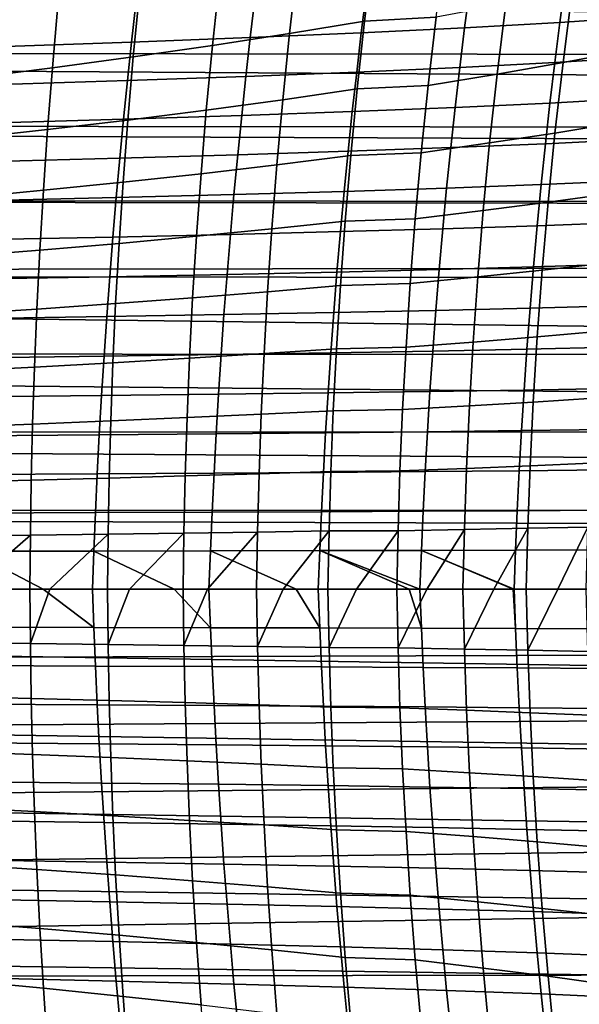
# Model space of a CAD drawing. Header units: metres. Extents: x -365 to 28, y -28 to 28.
# Tile 116 of 256: x -34.05 to -30.38, y -2.73 to 3.74. Entities that reach past the tile are written whole.
import ezdxf

# ---------------------------------------------------------------- set-up
doc = ezdxf.new("R2010")
doc.units = ezdxf.units.M
doc.layers.add('solid_24_501_103_XXX', color=7, linetype='CONTINUOUS')

msp = doc.modelspace()

# ---------------------------------------------------------------- linework, layer by layer
at = {"layer": 'solid_24_501_103_XXX'}
for points in [[(-31.732504, 4.188211, 103.50959), (-31.788132, 3.73543, 103.601593), (-31.318901, 3.761449, 103.89521), (-31.25997, 4.217965, 103.799248)], [(-32.281029, 3.652907, 103.345032), (-31.788132, 3.73543, 103.601593), (-31.732504, 4.188211, 103.50959), (-32.230476, 4.094674, 103.259575)], [(-32.788322, 3.575483, 103.114281), (-32.281029, 3.652907, 103.345032), (-32.230476, 4.094674, 103.259575), (-32.74268, 4.006878, 103.035065)], [(-29.125301, 3.515739, 135.85054), (-61.803535, 3.552755, 145.23848), (-61.739239, 4.021231, 145.462708), (-29.062374, 3.980192, 136.069992)], [(-57.610939, 4.021231, 159.859802), (-57.546642, 3.552755, 160.08403), (-27.266472, 3.362529, 151.489456), (-27.213072, 3.770776, 151.277725)], [(-29.895109, 4.032567, 48.510521), (-29.931854, 3.765415, 48.462662), (-30.505173, 3.727122, 49.801952), (-30.469997, 3.990493, 49.847748)], [(-30.484385, 3.462814, 104.629585), (-30.072845, 3.540231, 104.987556), (-30.007631, 4.023251, 104.883163), (-30.423534, 3.934389, 104.531502)], [(-33.308662, 3.499808, 102.911102), (-32.788322, 3.575483, 103.114281), (-32.74268, 4.006878, 103.035065), (-33.26783, 3.921046, 102.837982)], [(-31.097969, 3.951466, 51.166962), (-31.131525, 3.691577, 51.122963), (-31.810043, 3.658462, 52.423306), (-31.778158, 3.915149, 52.465755)], [(-30.469997, 3.990493, 49.847748), (-30.505173, 3.727122, 49.801952), (-31.131525, 3.691577, 51.122963), (-31.097969, 3.951466, 51.166962)], [(-33.840038, 3.428365, 102.736031), (-33.308662, 3.499808, 102.911102), (-33.26783, 3.921046, 102.837982), (-33.803833, 3.839978, 102.668777)], [(-31.778158, 3.915149, 52.465755), (-31.810043, 3.658462, 52.423306), (-32.539757, 3.627198, 53.700546), (-32.509602, 3.880926, 53.741669)], [(-30.917603, 3.387106, 104.293678), (-30.484385, 3.462814, 104.629585), (-30.423534, 3.934389, 104.531502), (-30.861168, 3.847469, 104.201744)], [(-34.380554, 3.360183, 102.589478), (-33.840038, 3.428365, 102.736031), (-33.803833, 3.839978, 102.668777), (-34.348797, 3.762576, 102.52787)], [(-33.291306, 3.848381, 54.992283), (-33.319668, 3.597396, 54.952293), (-34.148331, 3.568656, 56.175507), (-34.121799, 3.817089, 56.214489)], [(-32.509602, 3.880926, 53.741669), (-32.539757, 3.627198, 53.700546), (-33.319668, 3.597396, 54.952293), (-33.291306, 3.848381, 54.992283)], [(-31.370869, 3.312195, 103.981102), (-30.917603, 3.387106, 104.293678), (-30.861168, 3.847469, 104.201744), (-31.318901, 3.761449, 103.89521)], [(-31.788132, 3.73543, 103.601593), (-31.837124, 3.28977, 103.68396), (-31.370869, 3.312195, 103.981102), (-31.318901, 3.761449, 103.89521)], [(-29.931854, 3.765415, 48.462662), (-29.966667, 3.497407, 48.418816), (-30.538588, 3.46274, 49.76001), (-30.505173, 3.727122, 49.801952)], [(-32.325497, 3.217951, 103.421539), (-31.837124, 3.28977, 103.68396), (-31.788132, 3.73543, 103.601593), (-32.281029, 3.652907, 103.345032)], [(-31.131525, 3.691577, 51.122963), (-31.163481, 3.430534, 51.082642), (-31.840467, 3.400493, 52.38435), (-31.810043, 3.658462, 52.423306)], [(-30.505173, 3.727122, 49.801952), (-30.538588, 3.46274, 49.76001), (-31.163481, 3.430534, 51.082642), (-31.131525, 3.691577, 51.122963)], [(-32.539757, 3.627198, 53.700546), (-32.568573, 3.372075, 53.662743), (-33.346798, 3.344918, 54.915443), (-33.319668, 3.597396, 54.952293)], [(-32.828411, 3.150599, 103.185181), (-32.325497, 3.217951, 103.421539), (-32.281029, 3.652907, 103.345032), (-32.788322, 3.575483, 103.114281)], [(-31.810043, 3.658462, 52.423306), (-31.840467, 3.400493, 52.38435), (-32.568573, 3.372075, 53.662743), (-32.539757, 3.627198, 53.700546)], [(-33.319668, 3.597396, 54.952293), (-33.346798, 3.344918, 54.915443), (-34.173729, 3.318647, 56.139496), (-34.148331, 3.568656, 56.175507)], [(-33.344452, 3.084784, 102.976509), (-32.828411, 3.150599, 103.185181), (-32.788322, 3.575483, 103.114281), (-33.308662, 3.499808, 102.911102)], [(-29.180361, 3.037902, 135.658524), (-61.859802, 3.070447, 145.042252), (-61.803535, 3.552755, 145.23848), (-29.125301, 3.515739, 135.85054)], [(-57.546642, 3.552755, 160.08403), (-57.490372, 3.070447, 160.280273), (-27.314175, 2.949638, 151.674988), (-27.266472, 3.362529, 151.489456)], [(-33.871696, 3.022678, 102.79615), (-33.344452, 3.084784, 102.976509), (-33.308662, 3.499808, 102.911102), (-33.840038, 3.428365, 102.736031)], [(-29.966667, 3.497407, 48.418816), (-29.999552, 3.228221, 48.379025), (-30.570242, 3.197037, 49.721947), (-30.538588, 3.46274, 49.76001)], [(-30.537502, 2.999368, 104.715881), (-30.129732, 3.065674, 105.079384), (-30.072845, 3.540231, 104.987556), (-30.484385, 3.462814, 104.629585)], [(-30.538588, 3.46274, 49.76001), (-30.570242, 3.197037, 49.721947), (-31.193823, 3.168041, 51.046028), (-31.163481, 3.430534, 51.082642)], [(-30.966873, 2.934541, 104.37458), (-30.537502, 2.999368, 104.715881), (-30.484385, 3.462814, 104.629585), (-30.917603, 3.387106, 104.293678)], [(-34.408241, 2.963432, 102.644493), (-33.871696, 3.022678, 102.79615), (-33.840038, 3.428365, 102.736031), (-34.380554, 3.360183, 102.589478)], [(-32.568573, 3.372075, 53.662743), (-32.596043, 3.115284, 53.628296), (-33.372688, 3.090685, 54.881779), (-33.346798, 3.344918, 54.915443)], [(-31.840467, 3.400493, 52.38435), (-31.869419, 3.140957, 52.34893), (-32.596043, 3.115284, 53.628296), (-32.568573, 3.372075, 53.662743)], [(-31.163481, 3.430534, 51.082642), (-31.193823, 3.168041, 51.046028), (-31.869419, 3.140957, 52.34893), (-31.840467, 3.400493, 52.38435)], [(-31.416222, 2.870406, 104.056709), (-30.966873, 2.934541, 104.37458), (-30.917603, 3.387106, 104.293678), (-31.370869, 3.312195, 103.981102)], [(-33.346798, 3.344918, 54.915443), (-33.372688, 3.090685, 54.881779), (-34.197975, 3.066813, 56.106491), (-34.173729, 3.318647, 56.139496)], [(-31.837124, 3.28977, 103.68396), (-31.879814, 2.851437, 103.756508), (-31.416222, 2.870406, 104.056709), (-31.370869, 3.312195, 103.981102)], [(-32.364193, 2.789989, 103.48893), (-31.879814, 2.851437, 103.756508), (-31.837124, 3.28977, 103.68396), (-32.325497, 3.217951, 103.421539)], [(-32.863224, 2.73239, 103.247635), (-32.364193, 2.789989, 103.48893), (-32.325497, 3.217951, 103.421539), (-32.828411, 3.150599, 103.185181)], [(-30.570242, 3.197037, 49.721947), (-30.600126, 2.929702, 49.687801), (-31.222549, 2.903798, 51.013161), (-31.193823, 3.168041, 51.046028)], [(-29.999552, 3.228221, 48.379025), (-30.030506, 2.957536, 48.343319), (-30.600126, 2.929702, 49.687801), (-30.570242, 3.197037, 49.721947)], [(-32.596043, 3.115284, 53.628296), (-32.622143, 2.856551, 53.59724), (-33.397316, 2.834436, 54.851326), (-33.372688, 3.090685, 54.881779)], [(-33.375454, 2.676118, 103.034126), (-32.863224, 2.73239, 103.247635), (-32.828411, 3.150599, 103.185181), (-33.344452, 3.084784, 102.976509)], [(-31.869419, 3.140957, 52.34893), (-31.896885, 2.879568, 52.317081), (-32.622143, 2.856551, 53.59724), (-32.596043, 3.115284, 53.628296)], [(-31.193823, 3.168041, 51.046028), (-31.222549, 2.903798, 51.013161), (-31.896885, 2.879568, 52.317081), (-31.869419, 3.140957, 52.34893)], [(-29.227266, 2.549127, 135.494949), (-61.907749, 2.576846, 144.875046), (-61.859802, 3.070447, 145.042252), (-29.180361, 3.037902, 135.658524)], [(-57.490372, 3.070447, 160.280273), (-57.442429, 2.576846, 160.447464), (-27.355877, 2.533432, 151.834534), (-27.314175, 2.949638, 151.674988)], [(-33.372688, 3.090685, 54.881779), (-33.397316, 2.834436, 54.851326), (-34.221046, 2.812903, 56.07653), (-34.197975, 3.066813, 56.106491)], [(-33.899033, 2.623043, 102.849083), (-33.375454, 2.676118, 103.034126), (-33.344452, 3.084784, 102.976509), (-33.871696, 3.022678, 102.79615)], [(-30.5833, 2.544269, 104.790108), (-30.178743, 2.599823, 105.15834), (-30.129732, 3.065674, 105.079384), (-30.537502, 2.999368, 104.715881)], [(-34.432064, 2.572433, 102.692894), (-33.899033, 2.623043, 102.849083), (-33.871696, 3.022678, 102.79615), (-34.408241, 2.963432, 102.644493)], [(-31.009356, 2.489967, 104.444214), (-30.5833, 2.544269, 104.790108), (-30.537502, 2.999368, 104.715881), (-30.966873, 2.934541, 104.37458)], [(-31.455307, 2.436253, 104.121834), (-31.009356, 2.489967, 104.444214), (-30.966873, 2.934541, 104.37458), (-31.416222, 2.870406, 104.056709)], [(-30.600126, 2.929702, 49.687801), (-30.628237, 2.660559, 49.657627), (-31.249643, 2.637642, 50.984089), (-31.222549, 2.903798, 51.013161)], [(-30.030506, 2.957536, 48.343319), (-30.059525, 2.68516, 48.311752), (-30.628237, 2.660559, 49.657627), (-30.600126, 2.929702, 49.687801)], [(-32.622143, 2.856551, 53.59724), (-32.646862, 2.595742, 53.569633), (-33.420662, 2.576051, 54.824146), (-33.397316, 2.834436, 54.851326)], [(-31.896885, 2.879568, 52.317081), (-31.92285, 2.616177, 52.288857), (-32.646862, 2.595742, 53.569633), (-32.622143, 2.856551, 53.59724)], [(-32.397411, 2.369151, 103.547073), (-31.916534, 2.420584, 103.819054), (-31.879814, 2.851437, 103.756508), (-32.364193, 2.789989, 103.48893)], [(-31.222549, 2.903798, 51.013161), (-31.249643, 2.637642, 50.984089), (-31.92285, 2.616177, 52.288857), (-31.896885, 2.879568, 52.317081)], [(-31.879814, 2.851437, 103.756508), (-31.916534, 2.420584, 103.819054), (-31.455307, 2.436253, 104.121834), (-31.416222, 2.870406, 104.056709)], [(-33.397316, 2.834436, 54.851326), (-33.420662, 2.576051, 54.824146), (-34.242931, 2.556813, 56.049667), (-34.221046, 2.812903, 56.07653)], [(-32.893032, 2.320965, 103.301552), (-32.397411, 2.369151, 103.547073), (-32.364193, 2.789989, 103.48893), (-32.863224, 2.73239, 103.247635)], [(-33.401913, 2.273899, 103.083878), (-32.893032, 2.320965, 103.301552), (-32.863224, 2.73239, 103.247635), (-33.375454, 2.676118, 103.034126)], [(-33.922264, 2.229529, 102.894791), (-33.401913, 2.273899, 103.083878), (-33.375454, 2.676118, 103.034126), (-33.899033, 2.623043, 102.849083)], [(-30.628237, 2.660559, 49.657627), (-30.654535, 2.390108, 49.63158), (-31.275068, 2.370078, 50.958969), (-31.249643, 2.637642, 50.984089)], [(-30.059525, 2.68516, 48.311752), (-30.086578, 2.411592, 48.284481), (-30.654535, 2.390108, 49.63158), (-30.628237, 2.660559, 49.657627)], [(-34.452221, 2.187238, 102.734673), (-33.922264, 2.229529, 102.894791), (-33.899033, 2.623043, 102.849083), (-34.432064, 2.572433, 102.692894)], [(-32.646862, 2.595742, 53.569633), (-32.670155, 2.333365, 53.545612), (-33.442688, 2.316043, 54.800369), (-33.420662, 2.576051, 54.824146)], [(-31.92285, 2.616177, 52.288857), (-31.947277, 2.351291, 52.264397), (-32.670155, 2.333365, 53.545612), (-32.646862, 2.595742, 53.569633)], [(-31.249643, 2.637642, 50.984089), (-31.275068, 2.370078, 50.958969), (-31.947277, 2.351291, 52.264397), (-31.92285, 2.616177, 52.288857)], [(-30.622185, 2.097735, 104.851982), (-30.220322, 2.142921, 105.224075), (-30.178743, 2.599823, 105.15834), (-30.5833, 2.544269, 104.790108)], [(-29.265896, 2.050764, 135.360229), (-61.947239, 2.073334, 144.737335), (-61.907749, 2.576846, 144.875046), (-29.227266, 2.549127, 135.494949)], [(-57.442429, 2.576846, 160.447464), (-57.402939, 2.073334, 160.58519), (-27.391415, 2.114419, 151.968658), (-27.355877, 2.533432, 151.834534)], [(-33.420662, 2.576051, 54.824146), (-33.442688, 2.316043, 54.800369), (-34.26358, 2.29906, 56.026024), (-34.242931, 2.556813, 56.049667)], [(-31.045429, 2.053578, 104.502327), (-30.622185, 2.097735, 104.851982), (-30.5833, 2.544269, 104.790108), (-31.009356, 2.489967, 104.444214)], [(-31.488468, 2.009903, 104.176262), (-31.045429, 2.053578, 104.502327), (-31.009356, 2.489967, 104.444214), (-31.455307, 2.436253, 104.121834)], [(-32.425453, 1.95557, 103.595833), (-31.947609, 1.997363, 103.871437), (-31.916534, 2.420584, 103.819054), (-32.397411, 2.369151, 103.547073)], [(-31.916534, 2.420584, 103.819054), (-31.947609, 1.997363, 103.871437), (-31.488468, 2.009903, 104.176262), (-31.455307, 2.436253, 104.121834)], [(-30.086578, 2.411592, 48.284481), (-30.111622, 2.13756, 48.2617), (-30.67898, 2.11907, 49.60984), (-30.654535, 2.390108, 49.63158)], [(-32.670155, 2.333365, 53.545612), (-32.691982, 2.070119, 53.525333), (-33.463352, 2.055102, 54.780148), (-33.442688, 2.316043, 54.800369)], [(-32.918102, 1.916435, 103.346832), (-32.425453, 1.95557, 103.595833), (-32.397411, 2.369151, 103.547073), (-32.893032, 2.320965, 103.301552)], [(-31.947277, 2.351291, 52.264397), (-31.970119, 2.085614, 52.24387), (-32.691982, 2.070119, 53.525333), (-32.670155, 2.333365, 53.545612)], [(-31.275068, 2.370078, 50.958969), (-31.298782, 2.101817, 50.937969), (-31.970119, 2.085614, 52.24387), (-31.947277, 2.351291, 52.264397)], [(-30.654535, 2.390108, 49.63158), (-30.67898, 2.11907, 49.60984), (-31.298782, 2.101817, 50.937969), (-31.275068, 2.370078, 50.958969)], [(-33.442688, 2.316043, 54.800369), (-33.463352, 2.055102, 54.780148), (-34.282959, 2.040325, 56.005753), (-34.26358, 2.29906, 56.026024)], [(-33.941616, 1.842207, 102.933228), (-33.424068, 1.878217, 103.125702), (-33.401913, 2.273899, 103.083878), (-33.922264, 2.229529, 102.894791)], [(-33.424068, 1.878217, 103.125702), (-32.918102, 1.916435, 103.346832), (-32.893032, 2.320965, 103.301552), (-33.401913, 2.273899, 103.083878)], [(-34.468899, 1.807901, 102.769806), (-33.941616, 1.842207, 102.933228), (-33.922264, 2.229529, 102.894791), (-34.452221, 2.187238, 102.734673)], [(-30.111622, 2.13756, 48.2617), (-30.134615, 1.863792, 48.243599), (-30.701527, 1.848164, 49.59259), (-30.67898, 2.11907, 49.60984)], [(-30.654575, 1.659983, 104.90123), (-30.254917, 1.695212, 105.276283), (-30.220322, 2.142921, 105.224075), (-30.622185, 2.097735, 104.851982)], [(-29.296099, 1.544652, 135.254913), (-61.978115, 1.5618, 144.629639), (-61.947239, 2.073334, 144.737335), (-29.265896, 2.050764, 135.360229)], [(-57.402939, 2.073334, 160.58519), (-27.420622, 1.693587, 152.077682), (-27.391415, 2.114419, 151.968658)], [(-57.402939, 2.073334, 160.58519), (-57.372059, 1.5618, 160.692871), (-27.443422, 1.271234, 152.162064), (-27.420622, 1.693587, 152.077682)], [(-31.970119, 2.085614, 52.24387), (-31.991335, 1.819854, 52.227451), (-32.712299, 1.806703, 53.508961), (-32.691982, 2.070119, 53.525333)], [(-31.298782, 2.101817, 50.937969), (-31.320738, 1.833574, 50.921268), (-31.991335, 1.819854, 52.227451), (-31.970119, 2.085614, 52.24387)], [(-30.67898, 2.11907, 49.60984), (-30.701527, 1.848164, 49.59259), (-31.320738, 1.833574, 50.921268), (-31.298782, 2.101817, 50.937969)], [(-31.075474, 1.625565, 104.548698), (-30.654575, 1.659983, 104.90123), (-30.622185, 2.097735, 104.851982), (-31.045429, 2.053578, 104.502327)], [(-33.463352, 2.055102, 54.780148), (-33.482605, 1.793919, 54.763634), (-34.301018, 1.781293, 55.988987), (-34.282959, 2.040325, 56.005753)], [(-32.691982, 2.070119, 53.525333), (-32.712299, 1.806703, 53.508961), (-33.482605, 1.793919, 54.763634), (-33.463352, 2.055102, 54.780148)], [(-31.947609, 1.997363, 103.871437), (-31.973372, 1.581927, 103.913483), (-31.516052, 1.591525, 104.21981), (-31.488468, 2.009903, 104.176262)], [(-31.516052, 1.591525, 104.21981), (-31.075474, 1.625565, 104.548698), (-31.045429, 2.053578, 104.502327), (-31.488468, 2.009903, 104.176262)], [(-32.938713, 1.518907, 103.383377), (-32.448616, 1.549373, 103.635094), (-32.425453, 1.95557, 103.595833), (-32.918102, 1.916435, 103.346832)], [(-32.448616, 1.549373, 103.635094), (-31.973372, 1.581927, 103.913483), (-31.947609, 1.997363, 103.871437), (-32.425453, 1.95557, 103.595833)], [(-33.957298, 1.461147, 102.964371), (-33.442162, 1.48916, 103.159531), (-33.424068, 1.878217, 103.125702), (-33.941616, 1.842207, 102.933228)], [(-33.442162, 1.48916, 103.159531), (-32.938713, 1.518907, 103.383377), (-32.918102, 1.916435, 103.346832), (-33.424068, 1.878217, 103.125702)], [(-34.482304, 1.434471, 102.798294), (-33.957298, 1.461147, 102.964371), (-33.941616, 1.842207, 102.933228), (-34.468899, 1.807901, 102.769806)], [(-31.991335, 1.819854, 52.227451), (-32.010876, 1.554715, 52.215302), (-32.731056, 1.543815, 53.496655), (-32.712299, 1.806703, 53.508961)], [(-31.320738, 1.833574, 50.921268), (-31.340895, 1.566062, 50.909046), (-32.010876, 1.554715, 52.215302), (-31.991335, 1.819854, 52.227451)], [(-30.701527, 1.848164, 49.59259), (-30.722132, 1.578113, 49.580021), (-31.340895, 1.566062, 50.909046), (-31.320738, 1.833574, 50.921268)], [(-30.134615, 1.863792, 48.243599), (-30.155516, 1.591014, 48.23037), (-30.722132, 1.578113, 49.580021), (-30.701527, 1.848164, 49.59259)], [(-33.482605, 1.793919, 54.763634), (-33.500408, 1.533186, 54.75098), (-34.317715, 1.522647, 55.97588), (-34.301018, 1.781293, 55.988987)], [(-32.712299, 1.806703, 53.508961), (-32.731056, 1.543815, 53.496655), (-33.500408, 1.533186, 54.75098), (-33.482605, 1.793919, 54.763634)], [(-30.680862, 1.231194, 104.937744), (-30.282961, 1.256901, 105.314827), (-30.254917, 1.695212, 105.276283), (-30.654575, 1.659983, 104.90123)], [(-31.538389, 1.181252, 104.252434), (-31.09985, 1.206085, 104.583252), (-31.075474, 1.625565, 104.548698), (-31.516052, 1.591525, 104.21981)], [(-31.09985, 1.206085, 104.583252), (-30.680862, 1.231194, 104.937744), (-30.654575, 1.659983, 104.90123), (-31.075474, 1.625565, 104.548698)], [(-29.317738, 1.033098, 135.179443), (-62.000244, 1.044636, 144.552475), (-61.978115, 1.5618, 144.629639), (-29.296099, 1.544652, 135.254913)], [(-57.372059, 1.5618, 160.692871), (-57.349934, 1.044636, 160.770035), (-27.459742, 0.848046, 152.222076), (-27.443422, 1.271234, 152.162064)], [(-32.010876, 1.554715, 52.215302), (-32.028702, 1.290894, 52.207588), (-32.748215, 1.282142, 53.488571), (-32.731056, 1.543815, 53.496655)], [(-32.467182, 1.150658, 103.664825), (-31.994131, 1.174394, 103.945168), (-31.973372, 1.581927, 103.913483), (-32.448616, 1.549373, 103.635094)], [(-31.340895, 1.566062, 50.909046), (-31.359205, 1.299984, 50.901474), (-32.028702, 1.290894, 52.207588), (-32.010876, 1.554715, 52.215302)], [(-31.973372, 1.581927, 103.913483), (-31.994131, 1.174394, 103.945168), (-31.538389, 1.181252, 104.252434), (-31.516052, 1.591525, 104.21981)], [(-30.722132, 1.578113, 49.580021), (-30.740753, 1.309627, 49.572311), (-31.359205, 1.299984, 50.901474), (-31.340895, 1.566062, 50.909046)], [(-30.155516, 1.591014, 48.23037), (-30.174282, 1.319947, 48.222202), (-30.740753, 1.309627, 49.572311), (-30.722132, 1.578113, 49.580021)], [(-33.500408, 1.533186, 54.75098), (-33.516716, 1.273581, 54.742336), (-34.333012, 1.265057, 55.966572), (-34.317715, 1.522647, 55.97588)], [(-33.969521, 1.086389, 102.988251), (-33.456429, 1.106785, 103.185394), (-33.442162, 1.48916, 103.159531), (-33.957298, 1.461147, 102.964371)], [(-32.731056, 1.543815, 53.496655), (-32.748215, 1.282142, 53.488571), (-33.516716, 1.273581, 54.742336), (-33.500408, 1.533186, 54.75098)], [(-33.456429, 1.106785, 103.185394), (-32.955109, 1.128457, 103.411201), (-32.938713, 1.518907, 103.383377), (-33.442162, 1.48916, 103.159531)], [(-32.955109, 1.128457, 103.411201), (-32.467182, 1.150658, 103.664825), (-32.448616, 1.549373, 103.635094), (-32.938713, 1.518907, 103.383377)], [(-34.492603, 1.066973, 102.82019), (-33.969521, 1.086389, 102.988251), (-33.957298, 1.461147, 102.964371), (-34.482304, 1.434471, 102.798294)], [(-31.359205, 1.299984, 50.901474), (-31.375683, 1.03577, 50.898643), (-32.044819, 1.028808, 52.204403), (-32.028702, 1.290894, 52.207588)], [(-30.740753, 1.309627, 49.572311), (-30.757404, 1.043148, 49.569557), (-31.375683, 1.03577, 50.898643), (-31.359205, 1.299984, 50.901474)], [(-30.174282, 1.319947, 48.222202), (-30.190931, 1.051042, 48.2192), (-30.757404, 1.043148, 49.569557), (-30.740753, 1.309627, 49.572311)], [(-33.516716, 1.273581, 54.742336), (-33.531532, 1.015496, 54.737778), (-34.346909, 1.008902, 55.961132), (-34.333012, 1.265057, 55.966572)], [(-32.748215, 1.282142, 53.488571), (-32.763783, 1.02209, 53.484795), (-33.531532, 1.015496, 54.737778), (-33.516716, 1.273581, 54.742336)], [(-32.028702, 1.290894, 52.207588), (-32.044819, 1.028808, 52.204403), (-32.763783, 1.02209, 53.484795), (-32.748215, 1.282142, 53.488571)], [(-31.118904, 0.795255, 104.606094), (-30.701431, 0.811509, 104.961632), (-30.680862, 1.231194, 104.937744), (-31.09985, 1.206085, 104.583252)], [(-30.701431, 0.811509, 104.961632), (-30.304871, 0.828152, 105.339806), (-30.282961, 1.256901, 105.314827), (-30.680862, 1.231194, 104.937744)], [(-32.481415, 0.759485, 103.685158), (-32.010185, 0.774845, 103.966606), (-31.994131, 1.174394, 103.945168), (-32.467182, 1.150658, 103.664825)], [(-31.994131, 1.174394, 103.945168), (-32.010185, 0.774845, 103.966606), (-31.55579, 0.77918, 104.274239), (-31.538389, 1.181252, 104.252434)], [(-31.55579, 0.77918, 104.274239), (-31.118904, 0.795255, 104.606094), (-31.09985, 1.206085, 104.583252), (-31.538389, 1.181252, 104.252434)], [(-33.978462, 0.71794, 103.004997), (-33.467072, 0.731116, 103.203407), (-33.456429, 1.106785, 103.185394), (-33.969521, 1.086389, 102.988251)], [(-33.467072, 0.731116, 103.203407), (-32.967533, 0.745127, 103.43042), (-32.955109, 1.128457, 103.411201), (-33.456429, 1.106785, 103.185394)], [(-32.967533, 0.745127, 103.43042), (-32.481415, 0.759485, 103.685158), (-32.467182, 1.150658, 103.664825), (-32.955109, 1.128457, 103.411201)], [(-29.330763, 0.51737, 135.134018), (-62.013561, 0.52317, 144.506027), (-62.000244, 1.044636, 144.552475), (-29.317738, 1.033098, 135.179443)], [(-57.349934, 1.044636, 160.770035), (-57.336613, 0.52317, 160.816483), (-27.469551, 0.424102, 152.257996), (-27.459742, 0.848046, 152.222076)], [(-34.499969, 0.705401, 102.835609), (-33.978462, 0.71794, 103.004997), (-33.969521, 1.086389, 102.988251), (-34.492603, 1.066973, 102.82019)], [(-31.375683, 1.03577, 50.898643), (-31.39039, 0.773551, 50.900562), (-32.059288, 0.768575, 52.205746), (-32.044819, 1.028808, 52.204403)], [(-30.757404, 1.043148, 49.569557), (-30.772156, 0.778819, 49.571766), (-31.39039, 0.773551, 50.900562), (-31.375683, 1.03577, 50.898643)], [(-30.190931, 1.051042, 48.2192), (-30.205538, 0.784456, 48.221371), (-30.772156, 0.778819, 49.571766), (-30.757404, 1.043148, 49.569557)], [(-33.531532, 1.015496, 54.737778), (-33.544914, 0.75902, 54.737301), (-34.359459, 0.754257, 55.959553), (-34.346909, 1.008902, 55.961132)], [(-32.763783, 1.02209, 53.484795), (-32.777813, 0.763761, 53.485321), (-33.544914, 0.75902, 54.737301), (-33.531532, 1.015496, 54.737778)], [(-32.044819, 1.028808, 52.204403), (-32.059288, 0.768575, 52.205746), (-32.777813, 0.763761, 53.485321), (-32.763783, 1.02209, 53.484795)], [(-32.010185, 0.774845, 103.966606), (-32.021828, 0.383357, 103.977913), (-31.568571, 0.385403, 104.285339), (-31.55579, 0.77918, 104.274239)], [(-31.568571, 0.385403, 104.285339), (-31.13298, 0.393192, 104.61734), (-31.118904, 0.795255, 104.606094), (-31.55579, 0.77918, 104.274239)], [(-30.772156, 0.778819, 49.571766), (-30.78508, 0.516767, 49.578934), (-31.4034, 0.51344, 50.907223), (-31.39039, 0.773551, 50.900562)], [(-31.13298, 0.393192, 104.61734), (-30.716658, 0.401064, 104.973007), (-30.701431, 0.811509, 104.961632), (-31.118904, 0.795255, 104.606094)], [(-30.205538, 0.784456, 48.221371), (-30.218184, 0.520328, 48.228718), (-30.78508, 0.516767, 49.578934), (-30.772156, 0.778819, 49.571766)], [(-30.716658, 0.401064, 104.973007), (-30.321058, 0.409128, 105.351334), (-30.304871, 0.828152, 105.339806), (-30.701431, 0.811509, 104.961632)], [(-34.504555, 0.349748, 102.844673), (-33.984314, 0.355808, 103.014732), (-33.978462, 0.71794, 103.004997), (-34.499969, 0.705401, 102.835609)], [(-33.544914, 0.75902, 54.737301), (-33.556911, 0.504229, 54.740894), (-34.370712, 0.501184, 55.961823), (-34.359459, 0.754257, 55.959553)], [(-33.984314, 0.355808, 103.014732), (-33.474304, 0.362177, 103.213707), (-33.467072, 0.731116, 103.203407), (-33.978462, 0.71794, 103.004997)], [(-32.777813, 0.763761, 53.485321), (-32.790363, 0.507245, 53.490143), (-33.556911, 0.504229, 54.740894), (-33.544914, 0.75902, 54.737301)], [(-33.474304, 0.362177, 103.213707), (-32.976223, 0.368958, 103.441154), (-32.967533, 0.745127, 103.43042), (-33.467072, 0.731116, 103.203407)], [(-32.976223, 0.368958, 103.441154), (-32.491581, 0.375911, 103.69622), (-32.481415, 0.759485, 103.685158), (-32.967533, 0.745127, 103.43042)], [(-32.059288, 0.768575, 52.205746), (-32.072178, 0.510295, 52.211605), (-32.790363, 0.507245, 53.490143), (-32.777813, 0.763761, 53.485321)], [(-32.491581, 0.375911, 103.69622), (-32.021828, 0.383357, 103.977913), (-32.010185, 0.774845, 103.966606), (-32.481415, 0.759485, 103.685158)], [(-31.39039, 0.773551, 50.900562), (-31.4034, 0.51344, 50.907223), (-32.072178, 0.510295, 52.211605), (-32.059288, 0.768575, 52.205746)], [(-29.330763, 0.51737, 135.134018), (-29.335108, 0, 135.118866), (-62.018005, 0, 144.490524), (-62.013561, 0.52317, 144.506027)], [(-57.336613, 0.52317, 160.816483), (-57.332172, 0, 160.831985), (-27.472822, 0, 152.269943), (-27.469551, 0.424102, 152.257996)], [(-30.218184, 0.520328, 48.228718), (-30.228949, 0.258796, 48.241241), (-30.796255, 0.257118, 49.591072), (-30.78508, 0.516767, 49.578934)], [(-33.556911, 0.504229, 54.740894), (-33.567589, 0.251197, 54.748554), (-34.380722, 0.249745, 55.967934), (-34.370712, 0.501184, 55.961823)], [(-32.790363, 0.507245, 53.490143), (-32.801502, 0.252628, 53.49926), (-33.567589, 0.251197, 54.748554), (-33.556911, 0.504229, 54.740894)], [(-32.072178, 0.510295, 52.211605), (-32.083546, 0.254069, 52.221985), (-32.801502, 0.252628, 53.49926), (-32.790363, 0.507245, 53.490143)], [(-31.4034, 0.51344, 50.907223), (-31.414782, 0.255551, 50.918625), (-32.083546, 0.254069, 52.221985), (-32.072178, 0.510295, 52.211605)], [(-30.78508, 0.516767, 49.578934), (-30.796255, 0.257118, 49.591072), (-31.414782, 0.255551, 50.918625), (-31.4034, 0.51344, 50.907223)], [(-31.568571, 0.385403, 104.285339), (-31.576916, 0.000014, 104.285957), (-31.380161, 0.000013, 104.431206), (-31.13298, 0.393192, 104.61734)], [(-31.380161, 0.000013, 104.431206), (-31.142328, 0.000012, 104.617188), (-31.13298, 0.393192, 104.61734)], [(-31.13298, 0.393192, 104.61734), (-31.142328, 0.000012, 104.617188), (-30.938673, 0.000007, 104.786125), (-30.716658, 0.401064, 104.973007)], [(-30.938673, 0.000007, 104.786125), (-30.726866, 0.000002, 104.972031), (-30.716658, 0.401064, 104.973007)], [(-30.716658, 0.401064, 104.973007), (-30.726866, 0.000002, 104.972031), (-30.519051, -0.000003, 105.165367), (-30.321058, 0.409128, 105.351334)], [(-30.519051, -0.000003, 105.165367), (-30.331932, -0.000007, 105.349518), (-30.321058, 0.409128, 105.351334)], [(-34.504555, 0.349748, 102.844673), (-34.50647, 0.000007, 102.847527), (-34.393906, 0.000006, 102.881691), (-33.984314, 0.355808, 103.014732)], [(-34.393906, 0.000006, 102.881691), (-33.987179, 0.000003, 103.017609), (-33.984314, 0.355808, 103.014732)], [(-33.984314, 0.355808, 103.014732), (-33.987179, 0.000003, 103.017609), (-33.85704, 0, 103.065331), (-33.474304, 0.362177, 103.213707)], [(-33.85704, 0, 103.065331), (-33.478321, -0.000006, 103.216408), (-33.474304, 0.362177, 103.213707)], [(-33.474304, 0.362177, 103.213707), (-33.478321, -0.000006, 103.216408), (-33.332394, -0.000008, 103.279625), (-32.976223, 0.368958, 103.441154)], [(-33.332394, -0.000008, 103.279625), (-32.981491, -0.000011, 103.443489), (-32.976223, 0.368958, 103.441154)], [(-32.976223, 0.368958, 103.441154), (-32.981491, -0.000011, 103.443489), (-32.820805, -0.000011, 103.5243), (-32.491581, 0.375911, 103.69622)], [(-32.820805, -0.000011, 103.5243), (-32.498032, -0.000007, 103.698074), (-32.491581, 0.375911, 103.69622)], [(-32.491581, 0.375911, 103.69622), (-32.498032, -0.000007, 103.698074), (-32.32338, -0.000003, 103.798721), (-32.021828, 0.383357, 103.977913)], [(-32.32338, -0.000003, 103.798721), (-32.02932, 0.000004, 103.97924), (-32.021828, 0.383357, 103.977913)], [(-32.021828, 0.383357, 103.977913), (-32.02932, 0.000004, 103.97924), (-31.842358, 0.000009, 104.10157), (-31.568571, 0.385403, 104.285339)], [(-31.842358, 0.000009, 104.10157), (-31.576916, 0.000014, 104.285957), (-31.568571, 0.385403, 104.285339)], [(-33.899864, 0, 55.256176), (-34.389488, 0, 55.977798), (-34.380722, 0.249745, 55.967934)], [(-33.567589, 0.251197, 54.748554), (-33.576904, 0, 54.760136), (-33.899864, 0, 55.256176), (-34.380722, 0.249745, 55.967934)], [(-33.039589, 0, 53.895916), (-33.576904, 0, 54.760136), (-33.567589, 0.251197, 54.748554)], [(-32.801502, 0.252628, 53.49926), (-32.811218, 0, 53.512558), (-33.039589, 0, 53.895916), (-33.567589, 0.251197, 54.748554)], [(-32.237469, 0, 52.502098), (-32.811218, 0, 53.512558), (-32.801502, 0.252628, 53.49926)], [(-32.083546, 0.254069, 52.221985), (-32.093437, 0, 52.236832), (-32.237469, 0, 52.502098), (-32.801502, 0.252628, 53.49926)], [(-31.494583, 0, 51.076889), (-32.093437, 0, 52.236832), (-32.083546, 0.254069, 52.221985)], [(-31.414782, 0.255551, 50.918625), (-31.424595, 0, 50.934757), (-32.083546, 0.254069, 52.221985)], [(-31.424595, 0, 50.934757), (-31.494583, 0, 51.076889), (-32.083546, 0.254069, 52.221985)], [(-30.812038, 0, 49.622337), (-31.424595, 0, 50.934757), (-31.414782, 0.255551, 50.918625)], [(-30.796255, 0.257118, 49.591072), (-30.805754, 0, 49.608173), (-31.414782, 0.255551, 50.918625)], [(-30.805754, 0, 49.608173), (-30.812038, 0, 49.622337), (-31.414782, 0.255551, 50.918625)], [(-30.228949, 0.258796, 48.241241), (-30.237917, 0, 48.258961), (-30.805754, 0, 49.608173), (-30.796255, 0.257118, 49.591072)], [(-29.317738, -1.033098, 135.179443), (-62.013561, -0.52317, 144.506027), (-62.018005, 0, 144.490524), (-29.330763, -0.51737, 135.134018)], [(-29.335108, 0, 135.118866), (-29.330763, -0.51737, 135.134018), (-62.018005, 0, 144.490524)], [(-57.332172, 0, 160.831985), (-57.336613, -0.52317, 160.816483), (-27.469551, -0.424099, 152.257996), (-27.472822, 0, 152.269943)], [(-33.984314, -0.355803, 103.014732), (-33.987179, 0.000003, 103.017609), (-34.393906, 0.000006, 102.881691), (-34.504555, -0.349736, 102.844673)], [(-34.380753, -0.249743, 55.967979), (-34.389488, 0, 55.977798), (-33.899864, 0, 55.256176), (-33.567589, -0.251197, 54.748554)], [(-33.984314, -0.355803, 103.014732), (-33.85704, 0, 103.065331), (-33.987179, 0.000003, 103.017609)], [(-33.474304, -0.362188, 103.213707), (-33.478321, -0.000006, 103.216408), (-33.85704, 0, 103.065331), (-33.984314, -0.355803, 103.014732)], [(-33.567589, -0.251197, 54.748554), (-33.899864, 0, 55.256176), (-33.576904, 0, 54.760136)], [(-33.567589, -0.251197, 54.748554), (-33.576904, 0, 54.760136), (-33.039589, 0, 53.895916), (-32.801502, -0.252628, 53.49926)], [(-32.801502, -0.252628, 53.49926), (-33.039589, 0, 53.895916), (-32.811218, 0, 53.512558)], [(-32.801502, -0.252628, 53.49926), (-32.811218, 0, 53.512558), (-32.237469, 0, 52.502098), (-32.083546, -0.254069, 52.221985)], [(-32.021828, -0.383349, 103.977913), (-32.02932, 0.000004, 103.97924), (-32.32338, -0.000003, 103.798721), (-32.491581, -0.375923, 103.69622)], [(-32.083546, -0.254069, 52.221985), (-32.237469, 0, 52.502098), (-32.093437, 0, 52.236832)], [(-32.083546, -0.254069, 52.221985), (-32.093437, 0, 52.236832), (-31.494583, 0, 51.076889), (-31.414782, -0.255551, 50.918625)], [(-32.021828, -0.383349, 103.977913), (-31.842358, 0.000009, 104.10157), (-32.02932, 0.000004, 103.97924)], [(-31.568571, -0.38538, 104.285339), (-31.576916, 0.000014, 104.285957), (-31.842358, 0.000009, 104.10157), (-32.021828, -0.383349, 103.977913)], [(-31.568571, -0.38538, 104.285339), (-31.380161, 0.000013, 104.431206), (-31.576916, 0.000014, 104.285957)], [(-31.132982, -0.393171, 104.61734), (-31.142328, 0.000012, 104.617188), (-31.380161, 0.000013, 104.431206), (-31.568571, -0.38538, 104.285339)], [(-31.414782, -0.255551, 50.918625), (-31.494583, 0, 51.076889), (-31.424595, 0, 50.934757)], [(-31.414782, -0.255551, 50.918625), (-31.424595, 0, 50.934757), (-30.812038, 0, 49.622337), (-30.796255, -0.257118, 49.591072)], [(-31.132982, -0.393171, 104.61734), (-30.938673, 0.000007, 104.786125), (-31.142328, 0.000012, 104.617188)], [(-30.716658, -0.40106, 104.973007), (-30.726866, 0.000002, 104.972031), (-30.938673, 0.000007, 104.786125), (-31.132982, -0.393171, 104.61734)], [(-30.716658, -0.40106, 104.973007), (-30.519051, -0.000003, 105.165367), (-30.726866, 0.000002, 104.972031)], [(-33.474304, -0.362188, 103.213707), (-33.332394, -0.000008, 103.279625), (-33.478321, -0.000006, 103.216408)], [(-32.976223, -0.368978, 103.441154), (-32.981491, -0.000011, 103.443489), (-33.332394, -0.000008, 103.279625), (-33.474304, -0.362188, 103.213707)], [(-32.976223, -0.368978, 103.441154), (-32.820805, -0.000011, 103.5243), (-32.981491, -0.000011, 103.443489)], [(-32.491581, -0.375923, 103.69622), (-32.498032, -0.000007, 103.698074), (-32.820805, -0.000011, 103.5243), (-32.976223, -0.368978, 103.441154)], [(-32.491581, -0.375923, 103.69622), (-32.32338, -0.000003, 103.798721), (-32.498032, -0.000007, 103.698074)], [(-30.796255, -0.257118, 49.591072), (-30.812038, 0, 49.622337), (-30.805754, 0, 49.608173)], [(-30.796255, -0.257118, 49.591072), (-30.805754, 0, 49.608173), (-30.237917, 0, 48.258961), (-30.228949, -0.258796, 48.241241)], [(-30.321058, -0.40914, 105.351334), (-30.331932, -0.000007, 105.349518), (-30.519051, -0.000003, 105.165367), (-30.716658, -0.40106, 104.973007)], [(-33.556911, -0.504229, 54.740894), (-34.370773, -0.501182, 55.961914), (-34.380753, -0.249743, 55.967979), (-33.567589, -0.251197, 54.748554)], [(-32.790363, -0.507245, 53.490143), (-33.556911, -0.504229, 54.740894), (-33.567589, -0.251197, 54.748554), (-32.801502, -0.252628, 53.49926)], [(-32.072178, -0.510295, 52.211605), (-32.790363, -0.507245, 53.490143), (-32.801502, -0.252628, 53.49926), (-32.083546, -0.254069, 52.221985)], [(-31.4034, -0.51344, 50.907223), (-32.072178, -0.510295, 52.211605), (-32.083546, -0.254069, 52.221985), (-31.414782, -0.255551, 50.918625)], [(-30.78508, -0.516767, 49.578934), (-31.4034, -0.51344, 50.907223), (-31.414782, -0.255551, 50.918625), (-30.796255, -0.257118, 49.591072)], [(-30.218184, -0.520328, 48.228718), (-30.78508, -0.516767, 49.578934), (-30.796255, -0.257118, 49.591072), (-30.228949, -0.258796, 48.241241)], [(-33.978462, -0.717935, 103.004997), (-33.984314, -0.355803, 103.014732), (-34.504555, -0.349736, 102.844673), (-34.499969, -0.705389, 102.835609)], [(-33.467072, -0.731128, 103.203407), (-33.474304, -0.362188, 103.213707), (-33.984314, -0.355803, 103.014732), (-33.978462, -0.717935, 103.004997)], [(-32.967533, -0.745148, 103.43042), (-32.976223, -0.368978, 103.441154), (-33.474304, -0.362188, 103.213707), (-33.467072, -0.731128, 103.203407)], [(-32.976223, -0.368978, 103.441154), (-32.967533, -0.745148, 103.43042), (-32.481415, -0.759497, 103.685158), (-32.491581, -0.375923, 103.69622)], [(-32.010185, -0.774837, 103.966606), (-32.021828, -0.383349, 103.977913), (-32.491581, -0.375923, 103.69622), (-32.481415, -0.759497, 103.685158)], [(-31.568571, -0.38538, 104.285339), (-32.021828, -0.383349, 103.977913), (-32.010185, -0.774837, 103.966606), (-31.555792, -0.779156, 104.274239)], [(-31.118904, -0.795234, 104.606094), (-31.132982, -0.393171, 104.61734), (-31.568571, -0.38538, 104.285339), (-31.555792, -0.779156, 104.274239)], [(-57.349934, -1.044636, 160.770035), (-27.459742, -0.848036, 152.222076), (-27.469551, -0.424099, 152.257996), (-57.336613, -0.52317, 160.816483)], [(-30.701431, -0.811504, 104.961632), (-30.716658, -0.40106, 104.973007), (-31.132982, -0.393171, 104.61734), (-31.118904, -0.795234, 104.606094)], [(-30.304871, -0.828164, 105.339806), (-30.321058, -0.40914, 105.351334), (-30.716658, -0.40106, 104.973007), (-30.701431, -0.811504, 104.961632)], [(-33.544914, -0.75902, 54.737301), (-34.359554, -0.754253, 55.95969), (-34.370773, -0.501182, 55.961914), (-33.556911, -0.504229, 54.740894)], [(-32.777813, -0.763761, 53.485321), (-33.544914, -0.75902, 54.737301), (-33.556911, -0.504229, 54.740894), (-32.790363, -0.507245, 53.490143)], [(-32.059288, -0.768575, 52.205746), (-32.777813, -0.763761, 53.485321), (-32.790363, -0.507245, 53.490143), (-32.072178, -0.510295, 52.211605)], [(-31.39039, -0.773551, 50.900562), (-32.059288, -0.768575, 52.205746), (-32.072178, -0.510295, 52.211605), (-31.4034, -0.51344, 50.907223)], [(-30.772156, -0.778819, 49.571766), (-31.39039, -0.773551, 50.900562), (-31.4034, -0.51344, 50.907223), (-30.78508, -0.516767, 49.578934)], [(-30.205538, -0.784456, 48.221371), (-30.772156, -0.778819, 49.571766), (-30.78508, -0.516767, 49.578934), (-30.218184, -0.520328, 48.228718)], [(-29.296099, -1.544652, 135.254913), (-62.000244, -1.044636, 144.552475), (-62.013561, -0.52317, 144.506027), (-29.317738, -1.033098, 135.179443)], [(-33.969521, -1.086384, 102.988251), (-33.978462, -0.717935, 103.004997), (-34.499969, -0.705389, 102.835609), (-34.492603, -1.066961, 102.82019)], [(-33.531532, -1.015496, 54.737778), (-34.347034, -1.008896, 55.961315), (-34.359554, -0.754253, 55.95969), (-33.544914, -0.75902, 54.737301)], [(-33.456429, -1.106796, 103.185394), (-33.467072, -0.731128, 103.203407), (-33.978462, -0.717935, 103.004997), (-33.969521, -1.086384, 102.988251)], [(-32.763783, -1.02209, 53.484795), (-33.531532, -1.015496, 54.737778), (-33.544914, -0.75902, 54.737301), (-32.777813, -0.763761, 53.485321)], [(-32.955109, -1.128478, 103.411201), (-32.967533, -0.745148, 103.43042), (-33.467072, -0.731128, 103.203407), (-33.456429, -1.106796, 103.185394)], [(-32.967533, -0.745148, 103.43042), (-32.955109, -1.128478, 103.411201), (-32.467182, -1.15067, 103.664825), (-32.481415, -0.759497, 103.685158)], [(-32.044819, -1.028808, 52.204403), (-32.763783, -1.02209, 53.484795), (-32.777813, -0.763761, 53.485321), (-32.059288, -0.768575, 52.205746)], [(-31.994131, -1.174386, 103.945168), (-32.010185, -0.774837, 103.966606), (-32.481415, -0.759497, 103.685158), (-32.467182, -1.15067, 103.664825)], [(-31.375683, -1.03577, 50.898643), (-32.044819, -1.028808, 52.204403), (-32.059288, -0.768575, 52.205746), (-31.39039, -0.773551, 50.900562)], [(-31.555792, -0.779156, 104.274239), (-32.010185, -0.774837, 103.966606), (-31.994131, -1.174386, 103.945168), (-31.538389, -1.181229, 104.252434)], [(-30.757404, -1.043148, 49.569557), (-31.375683, -1.03577, 50.898643), (-31.39039, -0.773551, 50.900562), (-30.772156, -0.778819, 49.571766)], [(-31.09985, -1.206063, 104.583252), (-31.118904, -0.795234, 104.606094), (-31.555792, -0.779156, 104.274239), (-31.538389, -1.181229, 104.252434)], [(-30.680862, -1.23119, 104.937744), (-30.701431, -0.811504, 104.961632), (-31.118904, -0.795234, 104.606094), (-31.09985, -1.206063, 104.583252)], [(-30.190931, -1.051042, 48.2192), (-30.757404, -1.043148, 49.569557), (-30.772156, -0.778819, 49.571766), (-30.205538, -0.784456, 48.221371)], [(-30.282961, -1.256913, 105.314827), (-30.304871, -0.828164, 105.339806), (-30.701431, -0.811504, 104.961632), (-30.680862, -1.23119, 104.937744)], [(-57.372059, -1.5618, 160.692871), (-27.443424, -1.271219, 152.162064), (-27.459742, -0.848036, 152.222076), (-57.349934, -1.044636, 160.770035)], [(-33.516716, -1.273581, 54.742336), (-34.333168, -1.26505, 55.966801), (-34.347034, -1.008896, 55.961315), (-33.531532, -1.015496, 54.737778)], [(-32.748215, -1.282142, 53.488571), (-33.516716, -1.273581, 54.742336), (-33.531532, -1.015496, 54.737778), (-32.763783, -1.02209, 53.484795)], [(-32.028702, -1.290894, 52.207588), (-32.748215, -1.282142, 53.488571), (-32.763783, -1.02209, 53.484795), (-32.044819, -1.028808, 52.204403)], [(-31.359205, -1.299984, 50.901474), (-32.028702, -1.290894, 52.207588), (-32.044819, -1.028808, 52.204403), (-31.375683, -1.03577, 50.898643)], [(-29.265896, -2.050764, 135.360229), (-61.978115, -1.5618, 144.629639), (-62.000244, -1.044636, 144.552475), (-29.296099, -1.544652, 135.254913)], [(-33.957298, -1.461143, 102.964371), (-33.969521, -1.086384, 102.988251), (-34.492603, -1.066961, 102.82019), (-34.482304, -1.434459, 102.798294)], [(-33.442162, -1.489171, 103.159531), (-33.456429, -1.106796, 103.185394), (-33.969521, -1.086384, 102.988251), (-33.957298, -1.461143, 102.964371)], [(-30.740753, -1.309627, 49.572311), (-31.359205, -1.299984, 50.901474), (-31.375683, -1.03577, 50.898643), (-30.757404, -1.043148, 49.569557)], [(-30.174282, -1.319947, 48.222202), (-30.740753, -1.309627, 49.572311), (-30.757404, -1.043148, 49.569557), (-30.190931, -1.051042, 48.2192)], [(-32.938713, -1.518927, 103.383377), (-32.955109, -1.128478, 103.411201), (-33.456429, -1.106796, 103.185394), (-33.442162, -1.489171, 103.159531)], [(-32.955109, -1.128478, 103.411201), (-32.938713, -1.518927, 103.383377), (-32.448616, -1.549385, 103.635094), (-32.467182, -1.15067, 103.664825)], [(-31.973372, -1.581919, 103.913483), (-31.994131, -1.174386, 103.945168), (-32.467182, -1.15067, 103.664825), (-32.448616, -1.549385, 103.635094)], [(-31.538389, -1.181229, 104.252434), (-31.994131, -1.174386, 103.945168), (-31.973372, -1.581919, 103.913483), (-31.516054, -1.591502, 104.21981)], [(-31.075476, -1.625543, 104.548698), (-31.09985, -1.206063, 104.583252), (-31.538389, -1.181229, 104.252434), (-31.516054, -1.591502, 104.21981)], [(-30.654575, -1.659979, 104.90123), (-30.680862, -1.23119, 104.937744), (-31.09985, -1.206063, 104.583252), (-31.075476, -1.625543, 104.548698)], [(-57.402939, -2.073334, 160.58519), (-27.420624, -1.693565, 152.077698), (-27.443424, -1.271219, 152.162064), (-57.372059, -1.5618, 160.692871)], [(-33.500408, -1.533186, 54.75098), (-34.317905, -1.522638, 55.976154), (-34.333168, -1.26505, 55.966801), (-33.516716, -1.273581, 54.742336)], [(-32.731056, -1.543815, 53.496655), (-33.500408, -1.533186, 54.75098), (-33.516716, -1.273581, 54.742336), (-32.748215, -1.282142, 53.488571)], [(-32.010876, -1.554715, 52.215302), (-32.731056, -1.543815, 53.496655), (-32.748215, -1.282142, 53.488571), (-32.028702, -1.290894, 52.207588)], [(-31.340895, -1.566062, 50.909046), (-32.010876, -1.554715, 52.215302), (-32.028702, -1.290894, 52.207588), (-31.359205, -1.299984, 50.901474)], [(-30.254917, -1.695224, 105.276283), (-30.282961, -1.256913, 105.314827), (-30.680862, -1.23119, 104.937744), (-30.654575, -1.659979, 104.90123)], [(-30.722132, -1.578113, 49.580021), (-31.340895, -1.566062, 50.909046), (-31.359205, -1.299984, 50.901474), (-30.740753, -1.309627, 49.572311)], [(-30.155516, -1.591014, 48.23037), (-30.722132, -1.578113, 49.580021), (-30.740753, -1.309627, 49.572311), (-30.174282, -1.319947, 48.222202)], [(-33.941616, -1.842203, 102.933228), (-33.957298, -1.461143, 102.964371), (-34.482304, -1.434459, 102.798294), (-34.468903, -1.807889, 102.769806)], [(-33.424065, -1.878228, 103.125694), (-33.442162, -1.489171, 103.159531), (-33.957298, -1.461143, 102.964371), (-33.941616, -1.842203, 102.933228)], [(-33.482605, -1.793919, 54.763634), (-34.301239, -1.781282, 55.989304), (-34.317905, -1.522638, 55.976154), (-33.500408, -1.533186, 54.75098)], [(-32.712299, -1.806703, 53.508961), (-33.482605, -1.793919, 54.763634), (-33.500408, -1.533186, 54.75098), (-32.731056, -1.543815, 53.496655)], [(-32.918102, -1.916455, 103.346832), (-32.938713, -1.518927, 103.383377), (-33.442162, -1.489171, 103.159531), (-33.424065, -1.878228, 103.125694)], [(-32.938713, -1.518927, 103.383377), (-32.918102, -1.916455, 103.346832), (-32.425453, -1.955582, 103.595833), (-32.448616, -1.549385, 103.635094)], [(-31.991335, -1.819854, 52.227451), (-32.712299, -1.806703, 53.508961), (-32.731056, -1.543815, 53.496655), (-32.010876, -1.554715, 52.215302)], [(-31.947611, -1.997355, 103.871437), (-31.973372, -1.581919, 103.913483), (-32.448616, -1.549385, 103.635094), (-32.425453, -1.955582, 103.595833)], [(-29.227266, -2.549127, 135.494949), (-61.947239, -2.073334, 144.737335), (-61.978115, -1.5618, 144.629639), (-29.265896, -2.050764, 135.360229)], [(-31.320738, -1.833574, 50.921268), (-31.991335, -1.819854, 52.227451), (-32.010876, -1.554715, 52.215302), (-31.340895, -1.566062, 50.909046)], [(-31.516054, -1.591502, 104.21981), (-31.973372, -1.581919, 103.913483), (-31.947611, -1.997355, 103.871437), (-31.48847, -2.009879, 104.176262)], [(-31.045431, -2.053556, 104.502335), (-31.075476, -1.625543, 104.548698), (-31.516054, -1.591502, 104.21981), (-31.48847, -2.009879, 104.176262)], [(-30.701527, -1.848164, 49.59259), (-31.320738, -1.833574, 50.921268), (-31.340895, -1.566062, 50.909046), (-30.722132, -1.578113, 49.580021)], [(-30.134615, -1.863792, 48.243599), (-30.701527, -1.848164, 49.59259), (-30.722132, -1.578113, 49.580021), (-30.155516, -1.591014, 48.23037)], [(-30.622187, -2.09773, 104.851982), (-30.654575, -1.659979, 104.90123), (-31.075476, -1.625543, 104.548698), (-31.045431, -2.053556, 104.502335)], [(-30.220322, -2.142933, 105.224075), (-30.254917, -1.695224, 105.276283), (-30.654575, -1.659979, 104.90123), (-30.622187, -2.09773, 104.851982)], [(-57.442429, -2.576846, 160.447464), (-27.391417, -2.114398, 151.968674), (-27.420624, -1.693565, 152.077698), (-57.402939, -2.073334, 160.58519)], [(-33.922264, -2.229524, 102.894791), (-33.941616, -1.842203, 102.933228), (-34.468903, -1.807889, 102.769806), (-34.452221, -2.187226, 102.734673)], [(-33.463352, -2.055102, 54.780148), (-34.283211, -2.040312, 56.006115), (-34.301239, -1.781282, 55.989304), (-33.482605, -1.793919, 54.763634)], [(-32.691982, -2.070119, 53.525333), (-33.463352, -2.055102, 54.780148), (-33.482605, -1.793919, 54.763634), (-32.712299, -1.806703, 53.508961)], [(-31.970119, -2.085614, 52.24387), (-32.691982, -2.070119, 53.525333), (-32.712299, -1.806703, 53.508961), (-31.991335, -1.819854, 52.227451)], [(-33.401913, -2.27391, 103.083878), (-33.424065, -1.878228, 103.125694), (-33.941616, -1.842203, 102.933228), (-33.922264, -2.229524, 102.894791)], [(-31.298782, -2.101817, 50.937969), (-31.970119, -2.085614, 52.24387), (-31.991335, -1.819854, 52.227451), (-31.320738, -1.833574, 50.921268)], [(-30.67898, -2.11907, 49.60984), (-31.298782, -2.101817, 50.937969), (-31.320738, -1.833574, 50.921268), (-30.701527, -1.848164, 49.59259)], [(-30.111622, -2.13756, 48.2617), (-30.67898, -2.11907, 49.60984), (-30.701527, -1.848164, 49.59259), (-30.134615, -1.863792, 48.243599)], [(-32.893028, -2.320986, 103.301552), (-32.918102, -1.916455, 103.346832), (-33.424065, -1.878228, 103.125694), (-33.401913, -2.27391, 103.083878)], [(-32.918102, -1.916455, 103.346832), (-32.893028, -2.320986, 103.301552), (-32.397411, -2.369164, 103.547073), (-32.425453, -1.955582, 103.595833)], [(-31.916534, -2.420576, 103.819054), (-31.947611, -1.997355, 103.871437), (-32.425453, -1.955582, 103.595833), (-32.397411, -2.369164, 103.547073)], [(-31.48847, -2.009879, 104.176262), (-31.947611, -1.997355, 103.871437), (-31.916534, -2.420576, 103.819054), (-31.455309, -2.436229, 104.121834)], [(-33.442688, -2.316043, 54.800369), (-34.263866, -2.299044, 56.026432), (-34.283211, -2.040312, 56.006115), (-33.463352, -2.055102, 54.780148)], [(-32.670155, -2.333365, 53.545612), (-33.442688, -2.316043, 54.800369), (-33.463352, -2.055102, 54.780148), (-32.691982, -2.070119, 53.525333)], [(-31.947277, -2.351291, 52.264397), (-32.670155, -2.333365, 53.545612), (-32.691982, -2.070119, 53.525333), (-31.970119, -2.085614, 52.24387)], [(-31.009357, -2.489945, 104.444214), (-31.045431, -2.053556, 104.502335), (-31.48847, -2.009879, 104.176262), (-31.455309, -2.436229, 104.121834)], [(-30.5833, -2.544264, 104.790115), (-30.622187, -2.09773, 104.851982), (-31.045431, -2.053556, 104.502335), (-31.009357, -2.489945, 104.444214)], [(-29.180361, -3.037902, 135.658524), (-61.907749, -2.576846, 144.875046), (-61.947239, -2.073334, 144.737335), (-29.227266, -2.549127, 135.494949)], [(-57.442429, -2.576846, 160.447464), (-27.355879, -2.533413, 151.834534), (-27.391417, -2.114398, 151.968674)], [(-31.275068, -2.370078, 50.958969), (-31.947277, -2.351291, 52.264397), (-31.970119, -2.085614, 52.24387), (-31.298782, -2.101817, 50.937969)], [(-30.654535, -2.390108, 49.63158), (-31.275068, -2.370078, 50.958969), (-31.298782, -2.101817, 50.937969), (-30.67898, -2.11907, 49.60984)], [(-30.086578, -2.411592, 48.284481), (-30.654535, -2.390108, 49.63158), (-30.67898, -2.11907, 49.60984), (-30.111622, -2.13756, 48.2617)], [(-30.178741, -2.599835, 105.158333), (-30.220322, -2.142933, 105.224075), (-30.622187, -2.09773, 104.851982), (-30.5833, -2.544264, 104.790115)], [(-33.899033, -2.623038, 102.849083), (-33.922264, -2.229524, 102.894791), (-34.452221, -2.187226, 102.734673), (-34.432064, -2.572421, 102.692894)], [(-33.375454, -2.676129, 103.034126), (-33.401913, -2.27391, 103.083878), (-33.922264, -2.229524, 102.894791), (-33.899033, -2.623038, 102.849083)], [(-33.420662, -2.576051, 54.824146), (-34.243248, -2.556795, 56.050121), (-34.263866, -2.299044, 56.026432), (-33.442688, -2.316043, 54.800369)], [(-32.646862, -2.595742, 53.569633), (-33.420662, -2.576051, 54.824146), (-33.442688, -2.316043, 54.800369), (-32.670155, -2.333365, 53.545612)], [(-32.86322, -2.732411, 103.247635), (-32.893028, -2.320986, 103.301552), (-33.401913, -2.27391, 103.083878), (-33.375454, -2.676129, 103.034126)], [(-32.893028, -2.320986, 103.301552), (-32.86322, -2.732411, 103.247635), (-32.364189, -2.790001, 103.48893), (-32.397411, -2.369164, 103.547073)], [(-31.92285, -2.616177, 52.288857), (-32.646862, -2.595742, 53.569633), (-32.670155, -2.333365, 53.545612), (-31.947277, -2.351291, 52.264397)], [(-31.879816, -2.851429, 103.756508), (-31.916534, -2.420576, 103.819054), (-32.397411, -2.369164, 103.547073), (-32.364189, -2.790001, 103.48893)], [(-31.249643, -2.637642, 50.984089), (-31.92285, -2.616177, 52.288857), (-31.947277, -2.351291, 52.264397), (-31.275068, -2.370078, 50.958969)], [(-30.628237, -2.660559, 49.657627), (-31.249643, -2.637642, 50.984089), (-31.275068, -2.370078, 50.958969), (-30.654535, -2.390108, 49.63158)], [(-30.059525, -2.68516, 48.311752), (-30.628237, -2.660559, 49.657627), (-30.654535, -2.390108, 49.63158), (-30.086578, -2.411592, 48.284481)], [(-31.455309, -2.436229, 104.121834), (-31.916534, -2.420576, 103.819054), (-31.879816, -2.851429, 103.756508), (-31.416224, -2.870383, 104.056717)], [(-30.966875, -2.934519, 104.37458), (-31.009357, -2.489945, 104.444214), (-31.455309, -2.436229, 104.121834), (-31.416224, -2.870383, 104.056717)], [(-30.537502, -2.999363, 104.715889), (-30.5833, -2.544264, 104.790115), (-31.009357, -2.489945, 104.444214), (-30.966875, -2.934519, 104.37458)], [(-29.125301, -3.515739, 135.85054), (-61.859802, -3.070447, 145.042252), (-61.907749, -2.576846, 144.875046), (-29.180361, -3.037902, 135.658524)], [(-57.490372, -3.070447, 160.280273), (-27.314177, -2.94962, 151.674988), (-27.355879, -2.533413, 151.834534), (-57.442429, -2.576846, 160.447464)], [(-33.871696, -3.022674, 102.79615), (-33.899033, -2.623038, 102.849083), (-34.432064, -2.572421, 102.692894), (-34.408241, -2.96342, 102.644493)], [(-33.397316, -2.834436, 54.851326), (-34.221397, -2.812883, 56.07703), (-34.243248, -2.556795, 56.050121), (-33.420662, -2.576051, 54.824146)], [(-32.622143, -2.856551, 53.59724), (-33.397316, -2.834436, 54.851326), (-33.420662, -2.576051, 54.824146), (-32.646862, -2.595742, 53.569633)], [(-30.129732, -3.065686, 105.079384), (-30.178741, -2.599835, 105.158333), (-30.5833, -2.544264, 104.790115), (-30.537502, -2.999363, 104.715889)], [(-33.344452, -3.084795, 102.976509), (-33.375454, -2.676129, 103.034126), (-33.899033, -2.623038, 102.849083), (-33.871696, -3.022674, 102.79615)], [(-31.896885, -2.879568, 52.317081), (-32.622143, -2.856551, 53.59724), (-32.646862, -2.595742, 53.569633), (-31.92285, -2.616177, 52.288857)], [(-31.222549, -2.903798, 51.013161), (-31.896885, -2.879568, 52.317081), (-31.92285, -2.616177, 52.288857), (-31.249643, -2.637642, 50.984089)], [(-30.600126, -2.929702, 49.687801), (-31.222549, -2.903798, 51.013161), (-31.249643, -2.637642, 50.984089), (-30.628237, -2.660559, 49.657627)], [(-32.828407, -3.15062, 103.185181), (-32.86322, -2.732411, 103.247635), (-33.375454, -2.676129, 103.034126), (-33.344452, -3.084795, 102.976509)], [(-30.030506, -2.957536, 48.343319), (-30.600126, -2.929702, 49.687801), (-30.628237, -2.660559, 49.657627), (-30.059525, -2.68516, 48.311752)]]:
    msp.add_3dface(points, dxfattribs=at)

doc.saveas('drawing.dxf')
